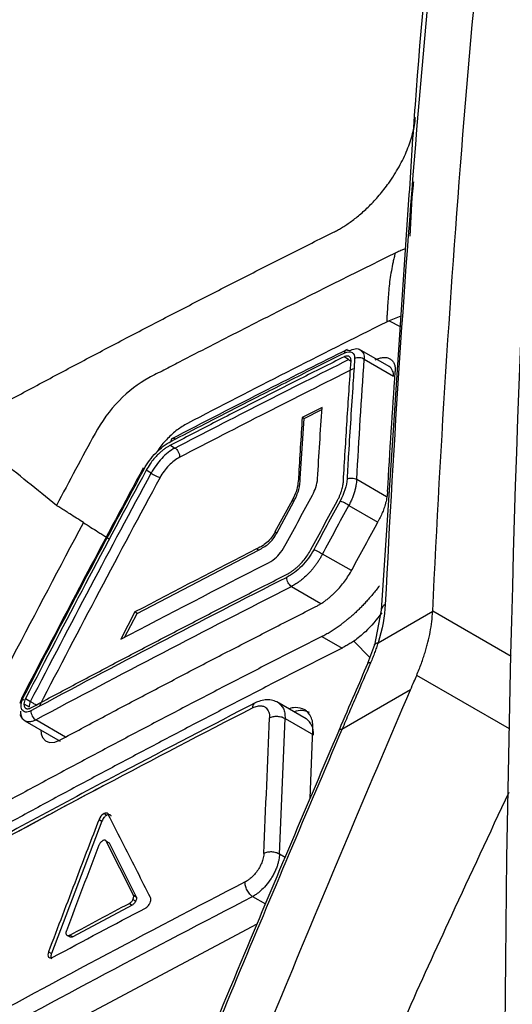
# Model space of a CAD drawing. Header units: millimetres. Extents: x 145 to 933, y -105 to 949.
# Tile 60 of 157: x 800 to 809, y 163 to 180. Entities that reach past the tile are written whole.
import ezdxf

# ---------------------------------------------------------------- set-up
doc = ezdxf.new("R2010")
doc.units = ezdxf.units.MM

msp = doc.modelspace()

# ---------------------------------------------------------------- linework, layer by layer
at = {"color": 7, "linetype": 'Continuous', "lineweight": 25}
for p, q in [((806.905, 176.814), (806.414, 169.486)), ((806.762, 174.672), (806.557, 174.59)), ((806.557, 174.59), (806.749, 174.487)), ((806.553, 173.785), (806.033, 174.085)), ((805.84, 173.906), (805.759, 173.954)), ((806.116, 173.911), (806.631, 173.613)), ((805.371, 173.06), (805.021, 172.883)), ((805.056, 172.864), (805.369, 173.027)), ((804.987, 171.809), (805.056, 172.864)), ((805.056, 172.864), (805.021, 172.883)), ((802.694, 172.394), (802.776, 172.346)), ((802.356, 171.902), (802.267, 171.953)), ((804.987, 171.809), (804.955, 171.827)), ((804.841, 171.422), (804.539, 170.865)), ((804.872, 171.404), (804.841, 171.422)), ((804.571, 170.847), (804.872, 171.404)), ((804.571, 170.847), (804.539, 170.865)), ((802.111, 169.43), (804.249, 170.546)), ((804.249, 170.546), (804.215, 170.566)), ((802.07, 169.454), (801.82, 168.972)), ((801.885, 169.006), (802.111, 169.43)), ((802.111, 169.43), (802.07, 169.454)), ((806.414, 169.488), (806.296, 168.87)), ((806.359, 168.912), (807.323, 169.468)), ((807.323, 169.468), (807.323, 169.469)), ((805.368, 169.023), (805.723, 168.818)), ((805.933, 168.939), (806.215, 168.654)), ((806.297, 168.874), (806.175, 168.547)), ((808.677, 167.391), (807.041, 168.336)), ((800.072, 167.94), (800.037, 167.838)), ((806.93, 168.079), (805.721, 167.381)), ((800.111, 167.833), (800.203, 167.78)), ((800.138, 167.926), (800.227, 167.875)), ((805.088, 167.572), (804.571, 167.871)), ((800.125, 167.535), (800.747, 167.176)), ((804.618, 165.182), (804.719, 167.574)), ((804.719, 167.574), (805.218, 167.286)), ((805.159, 166.164), (805.211, 167.392)), ((805.669, 167.367), (805.664, 167.356)), ((801.519, 165.898), (801.571, 165.868)), ((801.487, 165.767), (800.596, 163.429)), ((801.435, 165.797), (801.487, 165.767)), ((801.437, 165.35), (801.433, 165.34)), ((802.042, 164.461), (801.564, 165.41)), ((801.564, 165.41), (801.616, 165.38)), ((801.616, 165.38), (802.091, 164.433)), ((802.044, 164.457), (802.042, 164.461)), ((802.042, 164.461), (802.091, 164.433)), ((802.021, 164.286), (800.974, 163.726)), ((801.971, 164.315), (802.021, 164.286)), ((802.031, 164.377), (802.034, 164.383)), ((802.034, 164.383), (802.083, 164.355)), ((799.372, 161.374), (804.224, 163.954)), ((800.974, 163.726), (800.921, 163.756)), ((800.543, 163.46), (800.596, 163.429))]:
    msp.add_line(p, q, dxfattribs=at)
at = {"color": 8, "linetype": 'Continuous', "lineweight": 25}
for p, q in [((806.51, 171.486), (805.982, 171.791)), ((805.843, 171.332), (806.353, 171.038)), ((805.888, 170.183), (805.38, 170.476)), ((804.831, 169.903), (805.349, 169.604)), ((808.709, 168.669), (807.323, 169.469)), ((800.845, 167.247), (800.318, 167.551)), ((804.719, 165.124), (804.618, 165.182)), ((804.145, 164.435), (804.372, 164.304)), ((800.879, 163.75), (800.914, 163.729)), ((800.545, 163.368), (800.571, 163.353))]:
    msp.add_line(p, q, dxfattribs=at)
at = {"color": 8, "linetype": 'Continuous', "lineweight": 25, "flags": 128}
msp.add_lwpolyline([(806.228, 168.56), (806.203, 168.56), (806.185, 168.556), (806.176, 168.548), (806.174, 168.542)], dxfattribs=at)
at = {"color": 7, "linetype": 'Continuous', "lineweight": 25, "flags": 128}
msp.add_lwpolyline([(800.407, 167.373), (800.412, 167.303), (800.437, 167.238), (800.49, 167.181), (800.564, 167.154), (800.653, 167.16), (800.725, 167.185), (800.744, 167.195), (800.749, 167.197), (800.751, 167.198), (800.751, 167.198), (800.752, 167.198), (800.752, 167.198)], dxfattribs=at)
at = {"color": 7, "linetype": 'Continuous', "lineweight": 25}
for centre, radius, start, end in [((806.452, 173.636), 0.18, 352.7449, 55.9439), ((805.004, 167.393), 0.323, 62.8641, 112.2888), ((804.92, 167.324), 0.3, 352.7449, 55.9439)]:
    msp.add_arc(centre, radius, start, end, dxfattribs=at)
at = {"color": 8, "linetype": 'Continuous', "lineweight": 25}
msp.add_arc((806.541, 169.473), 0.128, 115.0603, 174.463, dxfattribs=at)
at = {"color": 7, "linetype": 'Continuous', "lineweight": 25}
for points, knots in [([(813.119, 216.649), (811.185, 205.058), (809.866, 192.989), (808.472, 168.041), (808.398, 155.163), (808.946, 141.96)], [0, 0, 0, 0, 0.5, 0.5, 1, 1, 1, 1]), ([(808.839, 193.516), (806.582, 192.415), (801.82, 190.094), (795.52, 186.538), (789.748, 182.992), (786.441, 180.713), (784.788, 179.573)], [0, 0, 0, 0, 0.25956, 0.5475, 0.773749, 1, 1, 1, 1]), ([(807.86, 186.573), (807.537, 183.875), (807.153, 180.668), (806.939, 177.343), (806.905, 176.814)], [0, 0, 0, 0, 0.840898, 1, 1, 1, 1]), ([(807.454, 132.312), (807.626, 132.833), (807.973, 133.884), (808.502, 135.472), (809.044, 137.087), (809.592, 138.704), (810.006, 139.916), (810.257, 140.647), (810.348, 140.912), (810.469, 141.308), (810.609, 141.902), (810.68, 142.542), (810.685, 142.95), (810.678, 143.138), (810.673, 143.258), (810.665, 143.458), (810.653, 143.748), (810.639, 144.106), (810.625, 144.464), (810.58, 145.656), (810.446, 149.584), (810.352, 154.121), (810.319, 158.436), (810.315, 160.68), (810.323, 162.917), (810.343, 165.147), (810.376, 167.369), (810.422, 169.584), (810.48, 171.791), (810.551, 173.991), (810.634, 176.183), (810.699, 177.637), (810.732, 178.365)], [0, 0, 0, 0, 0.030446, 0.061437, 0.092974, 0.125056, 0.156321, 0.164137, 0.168038, 0.171917, 0.187328, 0.202868, 0.210653, 0.213204, 0.215118, 0.218468, 0.226284, 0.2341, 0.241916, 0.249732, 0.312266, 0.499829, 0.549846, 0.599863, 0.64988, 0.699897, 0.749914, 0.799931, 0.849949, 0.899966, 0.949983, 1, 1, 1, 1]), ([(805.572, 176.152), (805.595, 176.164), (805.643, 176.188), (805.716, 176.23), (805.791, 176.278), (805.87, 176.332), (805.952, 176.392), (806.035, 176.46), (806.121, 176.535), (806.207, 176.617), (806.293, 176.707), (806.38, 176.804), (806.465, 176.909), (806.589, 177.074), (806.736, 177.306), (806.855, 177.553), (806.929, 177.747), (806.972, 177.892), (807.004, 178.036), (807.014, 178.128), (807.019, 178.174)], [0, 0, 0, 0, 0.033254, 0.067871, 0.103931, 0.141563, 0.180962, 0.222034, 0.264595, 0.308504, 0.353908, 0.401052, 0.450011, 0.500393, 0.624849, 0.749947, 0.810687, 0.872746, 0.935859, 1, 1, 1, 1]), ([(794.56, 170.242), (794.797, 170.378), (795.27, 170.651), (795.984, 171.057), (796.702, 171.461), (797.423, 171.864), (798.147, 172.264), (798.875, 172.662), (799.605, 173.058), (800.34, 173.452), (801.077, 173.844), (801.818, 174.234), (802.562, 174.622), (803.309, 175.007), (804.06, 175.391), (804.814, 175.773), (805.319, 176.025), (805.572, 176.152)], [0, 0, 0, 0, 0.066692, 0.133374, 0.200047, 0.266712, 0.333372, 0.400027, 0.46668, 0.533332, 0.599985, 0.666639, 0.733298, 0.799961, 0.866632, 0.933311, 1, 1, 1, 1]), ([(806.661, 175.783), (805.928, 175.422), (804.834, 174.876), (803.569, 174.231), (802.939, 173.907), (802.67, 173.768), (802.491, 173.675), (802.401, 173.629), (802.312, 173.582)], [0, 0, 0, 0, 0.5, 0.75, 0.875, 0.9375, 0.9375, 1, 1, 1, 1]), ([(806.661, 175.783), (806.659, 175.769), (806.655, 175.756), (806.649, 175.73), (806.639, 175.691), (806.63, 175.652), (806.613, 175.575), (806.603, 175.523), (806.575, 175.368), (806.561, 175.265), (806.541, 175.061), (806.534, 174.961), (806.525, 174.812), (806.522, 174.763), (806.518, 174.689), (806.516, 174.665), (806.514, 174.629), (806.514, 174.617), (806.512, 174.593), (806.511, 174.581), (806.511, 174.568)], [0, 0, 0, 0, 0.03125, 0.03125, 0.0625, 0.125, 0.125, 0.25, 0.25, 0.5, 0.5, 0.75, 0.75, 0.875, 0.875, 0.9375, 0.9375, 0.96875, 0.96875, 1, 1, 1, 1]), ([(806.841, 175.856), (806.82, 175.849), (806.775, 175.835), (806.714, 175.808), (806.676, 175.79), (806.661, 175.783)], [0, 0, 0, 0, 0.3584536, 0.7631958, 1, 1, 1, 1]), ([(806.557, 174.59), (806.549, 174.587), (806.534, 174.58), (806.518, 174.572), (806.51, 174.568)], [0, 0, 0, 0, 0.497826, 1, 1, 1, 1]), ([(802.704, 172.463), (802.907, 172.568), (803.414, 172.831), (804.216, 173.241), (805.035, 173.656), (805.55, 173.914), (805.77, 174.024)], [0, 0, 0, 0, 0.200582, 0.500002, 0.786099, 1, 1, 1, 1]), ([(805.815, 174.083), (805.343, 173.847), (804.302, 173.325), (803.274, 172.794), (802.711, 172.503)], [0, 0, 0, 0, 0.45248, 1, 1, 1, 1]), ([(805.77, 174.024), (805.771, 174.03), (805.772, 174.043), (805.779, 174.059), (805.799, 174.083), (805.829, 174.072), (805.851, 174.064)], [0, 0, 0, 0, 0.131968, 0.271642, 0.467629, 1, 1, 1, 1]), ([(805.77, 174.024), (805.82, 174.048), (805.868, 174.052), (805.932, 174.014), (805.949, 173.974), (805.946, 173.922)], [0, 0, 0, 0, 0.5, 0.5, 1, 1, 1, 1]), ([(805.851, 174.064), (805.886, 174.077), (805.957, 174.104), (806.025, 174.101), (806.044, 174.079), (806.044, 174.079)], [0, 0, 0, 0, 0.496066, 0.993143, 1, 1, 1, 1]), ([(805.759, 173.954), (805.501, 173.825), (804.987, 173.568), (804.219, 173.179), (803.455, 172.788), (802.948, 172.525), (802.694, 172.394)], [0, 0, 0, 0, 0.250016, 0.500017, 0.75001, 1, 1, 1, 1]), ([(805.748, 171.763), (805.769, 172.117), (805.811, 172.826), (805.858, 173.53), (805.882, 173.883)], [0, 0, 0, 0, 0.499888, 1, 1, 1, 1]), ([(805.882, 173.883), (805.882, 173.891), (805.882, 173.906), (805.877, 173.926), (805.869, 173.943), (805.857, 173.956), (805.842, 173.965), (805.824, 173.969), (805.803, 173.969), (805.781, 173.964), (805.766, 173.957), (805.759, 173.954)], [0, 0, 0, 0, 0.11189, 0.223516, 0.334906, 0.446091, 0.557102, 0.667967, 0.778718, 0.889386, 1, 1, 1, 1]), ([(805.946, 173.922), (805.936, 173.776), (805.912, 173.424), (805.876, 172.865), (805.841, 172.304), (805.82, 171.95), (805.812, 171.802)], [0, 0, 0, 0, 0.207407, 0.499999, 0.790847, 1, 1, 1, 1]), ([(806.116, 173.911), (806.096, 173.924), (806.065, 173.935), (805.999, 173.939), (805.967, 173.933), (805.946, 173.922)], [0, 0, 0, 0, 0.5, 0.5, 1, 1, 1, 1]), ([(806.309, 173.901), (806.322, 173.907), (806.347, 173.919), (806.383, 173.931), (806.418, 173.94), (806.464, 173.946), (806.517, 173.943), (806.571, 173.923), (806.615, 173.887), (806.645, 173.835), (806.663, 173.773), (806.662, 173.723), (806.662, 173.698)], [0, 0, 0, 0, 0.06292, 0.125198, 0.187448, 0.250283, 0.375168, 0.500025, 0.623893, 0.749257, 0.875251, 1, 1, 1, 1]), ([(802.312, 173.582), (802.131, 173.486), (801.951, 173.347), (801.625, 173.01), (801.478, 172.812), (801.365, 172.603)], [0, 0, 0, 0, 0.5, 0.5, 1, 1, 1, 1]), ([(802.994, 172.779), (802.934, 172.744), (802.814, 172.673), (802.643, 172.515), (802.521, 172.38), (802.469, 172.295), (802.458, 172.278)], [0, 0, 0, 0, 0.308288, 0.614818, 0.92141, 1, 1, 1, 1]), ([(802.229, 171.973), (802.285, 172.077), (802.359, 172.177), (802.523, 172.347), (802.614, 172.417), (802.704, 172.463)], [0, 0, 0, 0, 0.5, 0.5, 1, 1, 1, 1]), ([(802.786, 172.504), (802.781, 172.507), (802.77, 172.513), (802.754, 172.517), (802.74, 172.517), (802.729, 172.513), (802.72, 172.507), (802.714, 172.499), (802.71, 172.492), (802.707, 172.484), (802.705, 172.477), (802.705, 172.472), (802.704, 172.468), (802.704, 172.465), (802.704, 172.463), (802.704, 172.463)], [0, 0, 0, 0, 0.135853, 0.268431, 0.394078, 0.50988, 0.613882, 0.705058, 0.783135, 0.848338, 0.90117, 0.942232, 0.9721, 0.991248, 1, 1, 1, 1]), ([(802.694, 172.394), (802.679, 172.386), (802.649, 172.369), (802.602, 172.339), (802.554, 172.303), (802.506, 172.261), (802.455, 172.211), (802.397, 172.148), (802.331, 172.062), (802.29, 171.992), (802.267, 171.953)], [0, 0, 0, 0, 0.0921435, 0.1882183, 0.2882274, 0.392173, 0.5000574, 0.6249126, 0.791582, 1, 1, 1, 1]), ([(802.776, 172.346), (802.696, 172.304), (802.615, 172.241), (802.47, 172.087), (802.406, 171.997), (802.356, 171.902)], [0, 0, 0, 0, 0.5, 0.5, 1, 1, 1, 1]), ([(802.776, 172.346), (802.795, 172.334), (802.818, 172.309), (802.851, 172.249), (802.859, 172.215), (802.859, 172.191)], [0, 0, 0, 0, 0.5, 0.5, 1, 1, 1, 1]), ([(802.86, 172.184), (802.792, 172.148), (802.728, 172.099), (802.606, 171.973), (802.554, 171.903), (802.512, 171.825)], [0, 0, 0, 0, 0.5, 0.5, 1, 1, 1, 1]), ([(802.215, 171.994), (801.888, 171.385), (801.165, 170.04), (800.459, 168.683), (800.072, 167.94)], [0, 0, 0, 0, 0.452482, 1, 1, 1, 1]), ([(802.356, 171.902), (802.376, 171.888), (802.406, 171.869), (802.467, 171.839), (802.495, 171.829), (802.512, 171.825)], [0, 0, 0, 0, 0.5, 0.5, 1, 1, 1, 1]), ([(804.872, 171.404), (804.891, 171.439), (804.909, 171.474), (804.939, 171.544), (804.951, 171.579), (804.978, 171.682), (804.983, 171.746), (804.987, 171.809)], [0, 0, 0, 0, 0.25, 0.25, 0.5, 0.5, 1, 1, 1, 1]), ([(805.638, 171.411), (805.647, 171.428), (805.665, 171.462), (805.687, 171.513), (805.705, 171.561), (805.72, 171.607), (805.731, 171.65), (805.739, 171.691), (805.745, 171.728), (805.747, 171.752), (805.748, 171.763)], [0, 0, 0, 0, 0.145668, 0.28543, 0.419285, 0.547235, 0.66928, 0.785422, 0.895661, 1, 1, 1, 1]), ([(805.812, 171.802), (805.833, 171.812), (805.865, 171.819), (805.931, 171.815), (805.962, 171.804), (805.982, 171.791)], [0, 0, 0, 0, 0.5, 0.5, 1, 1, 1, 1]), ([(805.982, 171.791), (805.98, 171.774), (805.978, 171.739), (805.969, 171.682), (805.956, 171.62), (805.938, 171.554), (805.913, 171.483), (805.882, 171.408), (805.857, 171.358), (805.843, 171.332)], [0, 0, 0, 0, 0.119635, 0.24701, 0.382124, 0.52498, 0.675577, 0.833917, 1, 1, 1, 1]), ([(806.527, 171.579), (806.526, 171.562), (806.523, 171.53), (806.516, 171.48), (806.506, 171.429), (806.494, 171.377), (806.475, 171.312), (806.448, 171.235), (806.41, 171.145), (806.379, 171.086), (806.364, 171.057)], [0, 0, 0, 0, 0.100108, 0.199684, 0.299099, 0.398729, 0.498946, 0.666202, 0.83264, 1, 1, 1, 1]), ([(805.843, 171.332), (805.824, 171.346), (805.794, 171.365), (805.735, 171.395), (805.707, 171.405), (805.689, 171.41)], [0, 0, 0, 0, 0.5, 0.5, 1, 1, 1, 1]), ([(801.16, 171.031), (801.12, 171.057), (801.041, 171.108), (800.946, 171.169), (800.865, 171.22), (800.799, 171.262), (800.735, 171.303), (800.697, 171.326), (800.683, 171.335)], [0, 0, 0, 0, 0.250263, 0.500195, 0.594945, 0.757368, 0.912905, 1, 1, 1, 1]), ([(801.16, 171.031), (800.738, 170.239), (800.214, 169.247), (799.645, 168.15), (799.49, 167.85), (799.387, 167.65), (799.337, 167.55), (799.231, 167.351), (799.175, 167.253), (799.053, 167.064), (798.857, 166.788), (798.555, 166.465), (798.312, 166.274), (798.149, 166.16), (798.066, 166.111), (797.819, 165.973), (797.654, 165.882), (797.16, 165.608), (796.176, 165.057), (794.551, 164.131), (792.946, 163.192), (791.992, 162.624), (791.516, 162.339), (791.358, 162.243), (791.121, 162.102), (791.043, 162.058), (790.889, 161.989), (790.664, 161.91), (790.392, 161.901), (790.224, 161.967), (790.121, 162.026), (790.074, 162.065), (789.99, 162.154), (789.949, 162.202), (789.867, 162.295), (789.745, 162.434), (789.297, 162.944), (788.897, 163.404), (788.581, 163.769)], [0, 0, 0, 0, 0.125, 0.15625, 0.171875, 0.171875, 0.1875, 0.1875, 0.203125, 0.203125, 0.21875, 0.25, 0.265625, 0.265625, 0.28125, 0.28125, 0.3125, 0.3125, 0.375, 0.5, 0.625, 0.6875, 0.6875, 0.71875, 0.71875, 0.734375, 0.734375, 0.75, 0.78125, 0.796875, 0.796875, 0.8125, 0.8125, 0.828125, 0.828125, 0.84375, 0.875, 1, 1, 1, 1]), ([(801.16, 171.031), (801.204, 171.003), (801.289, 170.948), (801.397, 170.88), (801.484, 170.825), (801.552, 170.783), (801.596, 170.756), (801.618, 170.743)], [0, 0, 0, 0, 0.284679, 0.547032, 0.701161, 0.852085, 1, 1, 1, 1]), ([(805.9, 170.201), (805.977, 170.344), (806.131, 170.629), (806.286, 170.914), (806.364, 171.057)], [0, 0, 0, 0, 0.499995, 1, 1, 1, 1]), ([(804.249, 170.546), (804.279, 170.562), (804.309, 170.578), (804.369, 170.614), (804.399, 170.634), (804.457, 170.683), (804.484, 170.712), (804.532, 170.777), (804.552, 170.812), (804.571, 170.847)], [0, 0, 0, 0, 0.25, 0.25, 0.5, 0.5, 0.75, 0.75, 1, 1, 1, 1]), ([(804.744, 170.115), (804.758, 170.123), (804.786, 170.137), (804.827, 170.164), (804.867, 170.193), (804.907, 170.224), (804.946, 170.258), (804.996, 170.307), (805.056, 170.374), (805.121, 170.462), (805.156, 170.524), (805.174, 170.555)], [0, 0, 0, 0, 0.084758, 0.168983, 0.252675, 0.335835, 0.418466, 0.500568, 0.667177, 0.833655, 1, 1, 1, 1]), ([(805.225, 170.553), (805.197, 170.501), (805.165, 170.45), (805.093, 170.353), (805.054, 170.307), (804.93, 170.18), (804.838, 170.111), (804.747, 170.065)], [0, 0, 0, 0, 0.25, 0.25, 0.5, 0.5, 1, 1, 1, 1]), ([(805.225, 170.553), (805.242, 170.549), (805.27, 170.538), (805.331, 170.508), (805.36, 170.49), (805.38, 170.476)], [0, 0, 0, 0, 0.5, 0.5, 1, 1, 1, 1]), ([(805.38, 170.476), (805.37, 170.459), (805.351, 170.424), (805.32, 170.373), (805.287, 170.323), (805.252, 170.274), (805.215, 170.227), (805.177, 170.181), (805.127, 170.127), (805.064, 170.066), (804.989, 170.003), (804.91, 169.947), (804.857, 169.918), (804.831, 169.903)], [0, 0, 0, 0, 0.071406, 0.142808, 0.214205, 0.285598, 0.356986, 0.428369, 0.499748, 0.62294, 0.747377, 0.873062, 1, 1, 1, 1]), ([(805.264, 169.551), (805.282, 169.56), (805.317, 169.579), (805.369, 169.611), (805.42, 169.646), (805.471, 169.685), (805.521, 169.726), (805.57, 169.77), (805.629, 169.828), (805.698, 169.903), (805.772, 169.998), (805.841, 170.097), (805.88, 170.166), (805.9, 170.201)], [0, 0, 0, 0, 0.072434, 0.144549, 0.216348, 0.287831, 0.358998, 0.429851, 0.500391, 0.624606, 0.749279, 0.874411, 1, 1, 1, 1]), ([(800.232, 167.763), (800.48, 167.896), (800.975, 168.16), (801.722, 168.555), (802.473, 168.948), (803.226, 169.339), (803.983, 169.729), (804.491, 169.987), (804.744, 170.115)], [0, 0, 0, 0, 0.166552, 0.333145, 0.499783, 0.666469, 0.833207, 1, 1, 1, 1]), ([(804.831, 169.903), (804.812, 169.916), (804.789, 169.94), (804.756, 170.001), (804.748, 170.035), (804.748, 170.059)], [0, 0, 0, 0, 0.5, 0.5, 1, 1, 1, 1]), ([(806.383, 169.918), (806.363, 169.892), (806.325, 169.84), (806.265, 169.766), (806.206, 169.696), (806.147, 169.631), (806.09, 169.57), (806.034, 169.514), (805.979, 169.461), (805.925, 169.411), (805.873, 169.366), (805.823, 169.324), (805.775, 169.285), (805.743, 169.261), (805.728, 169.249)], [0, 0, 0, 0, 0.10251, 0.201561, 0.296684, 0.388085, 0.476004, 0.560676, 0.642286, 0.720686, 0.795748, 0.867367, 0.935469, 1, 1, 1, 1]), ([(800.752, 167.198), (800.999, 167.331), (801.495, 167.596), (802.242, 167.991), (802.993, 168.384), (803.746, 168.775), (804.503, 169.164), (805.011, 169.422), (805.264, 169.551)], [0, 0, 0, 0, 0.166599, 0.33322, 0.499868, 0.666544, 0.833254, 1, 1, 1, 1]), ([(806.428, 169.441), (806.333, 169.322), (806.178, 169.128), (806.001, 168.992), (805.933, 168.939)], [0, 0, 0, 0, 0.612403, 1, 1, 1, 1]), ([(807.041, 168.336), (807.055, 168.372), (807.084, 168.442), (807.123, 168.546), (807.158, 168.645), (807.189, 168.741), (807.216, 168.832), (807.249, 168.952), (807.281, 169.104), (807.309, 169.287), (807.318, 169.407), (807.323, 169.468)], [0, 0, 0, 0, 0.091666, 0.180157, 0.265395, 0.347345, 0.425942, 0.501167, 0.66081, 0.826931, 1, 1, 1, 1]), ([(805.368, 169.023), (805.392, 169.035), (805.44, 169.061), (805.512, 169.103), (805.585, 169.148), (805.657, 169.197), (805.704, 169.232), (805.728, 169.249)], [0, 0, 0, 0, 0.200385, 0.400116, 0.599655, 0.799463, 1, 1, 1, 1]), ([(805.368, 169.023), (805.119, 168.897), (804.623, 168.645), (803.882, 168.264), (803.144, 167.881), (802.409, 167.497), (801.677, 167.111), (800.949, 166.723), (800.223, 166.334), (799.501, 165.942), (798.782, 165.549), (798.066, 165.154), (797.353, 164.757), (796.644, 164.358), (795.937, 163.957), (795.234, 163.555), (794.533, 163.151), (793.836, 162.745), (793.143, 162.337), (792.452, 161.927), (791.764, 161.516), (791.08, 161.102), (790.398, 160.687), (789.72, 160.27), (789.045, 159.851), (788.373, 159.431), (787.705, 159.008), (787.039, 158.584), (786.377, 158.158), (785.717, 157.73), (785.281, 157.444), (785.062, 157.3)], [0, 0, 0, 0, 0.034527, 0.069044, 0.103552, 0.138053, 0.172546, 0.207033, 0.241513, 0.275989, 0.31046, 0.344927, 0.379391, 0.413852, 0.448312, 0.482771, 0.517229, 0.551688, 0.586148, 0.620609, 0.655073, 0.68954, 0.724011, 0.758487, 0.792967, 0.827454, 0.861947, 0.896448, 0.930956, 0.965473, 1, 1, 1, 1]), ([(805.723, 168.818), (805.475, 168.692), (804.978, 168.44), (804.238, 168.06), (803.501, 167.678), (802.766, 167.294), (802.035, 166.908), (801.306, 166.52), (800.581, 166.131), (799.858, 165.739), (799.139, 165.345), (798.423, 164.95), (797.709, 164.553), (796.999, 164.154), (796.292, 163.753), (795.589, 163.35), (794.888, 162.946), (794.19, 162.54), (793.496, 162.131), (792.805, 161.722), (792.117, 161.31), (791.432, 160.896), (790.751, 160.481), (790.072, 160.064), (789.397, 159.645), (788.725, 159.225), (788.057, 158.802), (787.392, 158.378), (786.73, 157.952), (786.071, 157.525), (785.635, 157.239), (785.417, 157.096)], [0, 0, 0, 0, 0.034483, 0.068965, 0.103448, 0.137931, 0.172413, 0.206896, 0.241379, 0.275862, 0.310344, 0.344827, 0.37931, 0.413793, 0.448276, 0.482759, 0.517241, 0.551724, 0.586207, 0.62069, 0.655173, 0.689656, 0.724138, 0.758621, 0.793104, 0.827587, 0.862069, 0.896552, 0.931035, 0.965517, 1, 1, 1, 1]), ([(805.933, 168.939), (805.909, 168.925), (805.863, 168.895), (805.793, 168.855), (805.746, 168.83), (805.723, 168.818)], [0, 0, 0, 0, 0.332745, 0.665838, 1, 1, 1, 1]), ([(806.359, 168.912), (806.35, 168.883), (806.331, 168.824), (806.299, 168.737), (806.265, 168.648), (806.241, 168.59), (806.228, 168.56)], [0, 0, 0, 0, 0.2495082, 0.4991475, 0.7492072, 1, 1, 1, 1]), ([(806.298, 168.873), (806.298, 168.875), (806.299, 168.883), (806.314, 168.899), (806.341, 168.907), (806.359, 168.912)], [0, 0, 0, 0, 0.100392, 0.414844, 1, 1, 1, 1]), ([(806.174, 168.542), (806.097, 168.364), (805.928, 167.973), (805.761, 167.582), (805.67, 167.37)], [0, 0, 0, 0, 0.457701, 1, 1, 1, 1]), ([(806.228, 168.56), (806.143, 168.364), (806.016, 168.069), (805.848, 167.676), (805.763, 167.479), (805.721, 167.381)], [0, 0, 0, 0, 0.500009, 0.750013, 1, 1, 1, 1]), ([(800.233, 167.711), (800.2, 167.693), (800.167, 167.685), (800.112, 167.693), (800.09, 167.707), (800.062, 167.755), (800.057, 167.787), (800.065, 167.862), (800.078, 167.903), (800.099, 167.943)], [0, 0, 0, 0, 0.25, 0.25, 0.5, 0.5, 0.75, 0.75, 1, 1, 1, 1]), ([(800.111, 167.901), (800.091, 167.915), (800.075, 167.929), (800.07, 167.946), (800.082, 167.947), (800.099, 167.943)], [0, 0, 0, 0, 0.5, 0.5, 1, 1, 1, 1]), ([(802.824, 158.201), (803.159, 159.029), (803.494, 159.856), (804.17, 161.507), (804.51, 162.332), (805.195, 163.978), (805.539, 164.8), (806.231, 166.441), (806.581, 167.26), (806.93, 168.079)], [0, 0, 0, 0, 0.25, 0.25, 0.5, 0.5, 0.75, 0.75, 1, 1, 1, 1]), ([(804.213, 167.862), (803.421, 167.452), (801.669, 166.546), (799.955, 165.617), (799.017, 165.108)], [0, 0, 0, 0, 0.452481, 1, 1, 1, 1]), ([(800.111, 167.833), (800.111, 167.826), (800.111, 167.811), (800.115, 167.792), (800.123, 167.776), (800.133, 167.763), (800.145, 167.754), (800.16, 167.748), (800.177, 167.747), (800.195, 167.749), (800.213, 167.754), (800.226, 167.76), (800.232, 167.763)], [0, 0, 0, 0, 0.105242, 0.209297, 0.312174, 0.41388, 0.514423, 0.613812, 0.712055, 0.809161, 0.905139, 1, 1, 1, 1]), ([(804.141, 167.762), (804.15, 167.767), (804.174, 167.778), (804.21, 167.79), (804.246, 167.798), (804.288, 167.801), (804.337, 167.793), (804.382, 167.768), (804.412, 167.732), (804.432, 167.691), (804.442, 167.651), (804.445, 167.616), (804.445, 167.597), (804.444, 167.588)], [0, 0, 0, 0, 0.0574063, 0.1428671, 0.219931, 0.2858045, 0.4284776, 0.5711191, 0.6781418, 0.7852414, 0.8924534, 0.9467567, 1, 1, 1, 1]), ([(804.597, 167.856), (804.566, 167.87), (804.506, 167.899), (804.398, 167.908), (804.286, 167.892), (804.213, 167.86), (804.178, 167.844)], [0, 0, 0, 0, 0.256933, 0.510065, 0.759046, 1, 1, 1, 1]), ([(805.211, 167.392), (805.211, 167.431), (805.209, 167.509), (805.17, 167.635), (805.076, 167.747), (804.927, 167.773), (804.826, 167.763), (804.787, 167.747), (804.786, 167.747)], [0, 0, 0, 0, 0.148646, 0.294011, 0.573703, 0.848405, 0.994839, 1, 1, 1, 1]), ([(800.041, 167.646), (800.047, 167.629), (800.068, 167.579), (800.108, 167.55), (800.134, 167.53)], [0, 0, 0, 0, 0.330149, 1, 1, 1, 1]), ([(800.318, 167.551), (800.308, 167.545), (800.287, 167.535), (800.256, 167.524), (800.226, 167.517), (800.197, 167.515), (800.17, 167.517), (800.144, 167.525), (800.121, 167.537), (800.101, 167.554), (800.085, 167.575), (800.071, 167.601), (800.062, 167.631), (800.056, 167.665), (800.056, 167.689), (800.056, 167.702)], [0, 0, 0, 0, 0.073194, 0.147003, 0.221429, 0.296473, 0.372137, 0.448424, 0.525335, 0.602872, 0.681036, 0.759829, 0.839253, 0.91931, 1, 1, 1, 1]), ([(800.233, 167.706), (800.233, 167.681), (800.242, 167.648), (800.275, 167.587), (800.298, 167.563), (800.318, 167.551)], [0, 0, 0, 0, 0.5, 0.5, 1, 1, 1, 1]), ([(804.444, 167.588), (804.462, 167.596), (804.483, 167.604), (804.53, 167.614), (804.557, 167.616), (804.61, 167.614), (804.636, 167.609), (804.682, 167.595), (804.702, 167.586), (804.719, 167.576)], [0, 0, 0, 0, 0.25, 0.25, 0.5, 0.5, 0.75, 0.75, 1, 1, 1, 1]), ([(805.666, 167.36), (805.108, 166.051), (803.867, 163.136), (802.664, 160.196), (802.002, 158.576)], [0, 0, 0, 0, 0.449026, 1, 1, 1, 1]), ([(805.721, 167.381), (805.41, 166.652), (805.099, 165.923), (804.482, 164.462), (804.175, 163.731), (803.259, 161.533), (802.655, 160.065), (802.058, 158.592)], [0, 0, 0, 0, 0.25, 0.25, 0.5, 0.5, 1, 1, 1, 1]), ([(806.035, 160.519), (806.573, 161.717), (807.438, 163.645), (808.332, 165.552), (808.67, 166.274)], [0, 0, 0, 0, 0.621583, 1, 1, 1, 1]), ([(801.571, 165.868), (801.565, 165.865), (801.554, 165.858), (801.537, 165.844), (801.519, 165.824), (801.501, 165.799), (801.492, 165.778), (801.487, 165.767)], [0, 0, 0, 0, 0.166633, 0.331509, 0.500672, 0.749123, 1, 1, 1, 1]), ([(801.651, 165.855), (801.648, 165.859), (801.643, 165.867), (801.632, 165.875), (801.617, 165.88), (801.597, 165.88), (801.58, 165.872), (801.571, 165.868)], [0, 0, 0, 0, 0.166801, 0.331284, 0.499529, 0.749047, 1, 1, 1, 1]), ([(802.344, 164.416), (802.189, 164.721), (801.941, 165.21), (801.693, 165.7), (801.599, 165.885)], [0, 0, 0, 0, 0.62159, 1, 1, 1, 1]), ([(801.435, 165.797), (801.302, 165.45), (801.004, 164.671), (800.708, 163.891), (800.543, 163.46)], [0, 0, 0, 0, 0.44633, 1, 1, 1, 1]), ([(801.5, 165.42), (801.496, 165.418), (801.488, 165.413), (801.476, 165.403), (801.463, 165.39), (801.449, 165.372), (801.441, 165.358), (801.437, 165.35)], [0, 0, 0, 0, 0.165935, 0.330333, 0.498117, 0.753089, 1, 1, 1, 1]), ([(801.564, 165.41), (801.563, 165.412), (801.559, 165.418), (801.552, 165.424), (801.541, 165.428), (801.527, 165.43), (801.515, 165.426), (801.509, 165.424)], [0, 0, 0, 0, 0.165949, 0.330332, 0.498076, 0.753132, 1, 1, 1, 1]), ([(804.344, 165.195), (804.344, 165.184), (804.342, 165.159), (804.334, 165.117), (804.322, 165.073), (804.301, 165.016), (804.268, 164.947), (804.219, 164.873), (804.168, 164.813), (804.118, 164.764), (804.077, 164.732), (804.042, 164.708), (804.024, 164.698), (804.012, 164.692)], [0, 0, 0, 0, 0.056919, 0.142751, 0.219479, 0.285613, 0.428269, 0.57092, 0.677973, 0.785113, 0.892377, 0.929859, 1, 1, 1, 1]), ([(804.618, 165.182), (804.618, 165.168), (804.616, 165.137), (804.609, 165.086), (804.596, 165.029), (804.577, 164.967), (804.551, 164.899), (804.517, 164.828), (804.463, 164.734), (804.386, 164.631), (804.294, 164.538), (804.214, 164.475), (804.166, 164.447), (804.145, 164.435)], [0, 0, 0, 0, 0.055535, 0.116376, 0.182521, 0.253971, 0.330725, 0.412781, 0.500139, 0.663059, 0.800711, 0.913039, 1, 1, 1, 1]), ([(804.618, 165.182), (804.602, 165.193), (804.582, 165.202), (804.536, 165.216), (804.509, 165.22), (804.456, 165.223), (804.43, 165.22), (804.382, 165.211), (804.361, 165.203), (804.344, 165.195)], [0, 0, 0, 0, 0.25, 0.25, 0.5, 0.5, 0.75, 0.75, 1, 1, 1, 1]), ([(804.145, 164.435), (804.129, 164.445), (804.112, 164.46), (804.078, 164.499), (804.062, 164.523), (804.036, 164.573), (804.026, 164.6), (804.013, 164.65), (804.011, 164.673), (804.012, 164.692)], [0, 0, 0, 0, 0.25, 0.25, 0.5, 0.5, 0.75, 0.75, 1, 1, 1, 1]), ([(801.971, 164.315), (801.974, 164.316), (801.981, 164.32), (801.987, 164.324), (801.99, 164.327)], [0, 0, 0, 0, 0.501945, 1, 1, 1, 1]), ([(801.99, 164.327), (801.995, 164.331), (802.006, 164.341), (802.02, 164.358), (802.027, 164.371), (802.031, 164.377)], [0, 0, 0, 0, 0.338381, 0.665902, 1, 1, 1, 1]), ([(802.083, 164.355), (802.081, 164.35), (802.076, 164.341), (802.066, 164.327), (802.054, 164.312), (802.039, 164.297), (802.027, 164.29), (802.021, 164.286)], [0, 0, 0, 0, 0.166341, 0.331217, 0.499306, 0.749234, 1, 1, 1, 1]), ([(802.034, 164.383), (802.036, 164.387), (802.039, 164.394), (802.041, 164.402), (802.043, 164.405)], [0, 0, 0, 0, 0.501979, 1, 1, 1, 1]), ([(802.043, 164.405), (802.044, 164.412), (802.047, 164.425), (802.048, 164.443), (802.045, 164.452), (802.044, 164.457)], [0, 0, 0, 0, 0.338463, 0.665972, 1, 1, 1, 1]), ([(802.091, 164.433), (802.092, 164.43), (802.095, 164.423), (802.096, 164.411), (802.096, 164.396), (802.092, 164.377), (802.086, 164.363), (802.083, 164.355)], [0, 0, 0, 0, 0.166346, 0.331221, 0.499288, 0.749178, 1, 1, 1, 1]), ([(800.86, 163.833), (800.858, 163.828), (800.855, 163.819), (800.852, 163.804), (800.851, 163.789), (800.853, 163.773), (800.859, 163.764), (800.861, 163.76)], [0, 0, 0, 0, 0.166089, 0.331307, 0.500419, 0.751792, 1, 1, 1, 1]), ([(800.861, 163.76), (800.863, 163.758), (800.866, 163.755), (800.87, 163.752), (800.872, 163.751)], [0, 0, 0, 0, 0.502214, 1, 1, 1, 1]), ([(800.872, 163.751), (800.876, 163.75), (800.885, 163.747), (800.9, 163.747), (800.91, 163.752), (800.916, 163.754)], [0, 0, 0, 0, 0.338612, 0.666072, 1, 1, 1, 1]), ([(800.974, 163.726), (800.97, 163.724), (800.962, 163.72), (800.95, 163.717), (800.937, 163.716), (800.924, 163.719), (800.918, 163.726), (800.914, 163.729)], [0, 0, 0, 0, 0.166062, 0.330883, 0.499172, 0.749314, 1, 1, 1, 1]), ([(800.596, 163.429), (800.594, 163.423), (800.59, 163.411), (800.587, 163.393), (800.585, 163.374), (800.588, 163.354), (800.595, 163.343), (800.598, 163.338)], [0, 0, 0, 0, 0.166439, 0.331294, 0.499264, 0.749016, 1, 1, 1, 1])]:
    msp.add_open_spline(points, degree=3, knots=knots, dxfattribs=at)
at = {"color": 8, "linetype": 'Continuous', "lineweight": 25}
for points, knots in [([(808.755, 192.963), (806.493, 191.859), (801.731, 189.535), (795.431, 185.979), (789.666, 182.439), (786.361, 180.164), (784.709, 179.027)], [0, 0, 0, 0, 0.260389, 0.548007, 0.774003, 1, 1, 1, 1]), ([(806.983, 177.039), (806.981, 177.021), (806.949, 176.71), (806.934, 176.387), (806.919, 176.083)], [0, 0, 0, 0, 0.0586911, 1, 1, 1, 1]), ([(806.044, 174.079), (806.066, 174.06), (806.11, 174.023), (806.114, 173.948), (806.116, 173.911)], [0, 0, 0, 0, 0.49572, 1, 1, 1, 1]), ([(805.84, 173.906), (805.852, 173.898), (805.867, 173.887), (805.878, 173.868), (805.88, 173.864)], [0, 0, 0, 0, 0.801319, 1, 1, 1, 1]), ([(800.227, 167.875), (800.238, 167.867), (800.252, 167.858), (800.284, 167.84), (800.302, 167.831), (800.319, 167.823)], [0, 0, 0, 0, 0.5, 0.5, 1, 1, 1, 1]), ([(804.182, 167.846), (804.17, 167.837), (804.148, 167.819), (804.143, 167.781), (804.141, 167.762)], [0, 0, 0, 0, 0.518155, 1, 1, 1, 1]), ([(804.594, 167.858), (804.63, 167.827), (804.684, 167.78), (804.716, 167.672), (804.718, 167.607), (804.719, 167.574)], [0, 0, 0, 0, 0.488622, 0.74177, 1, 1, 1, 1]), ([(805.721, 167.381), (805.705, 167.381), (805.681, 167.38), (805.668, 167.371), (805.668, 167.365), (805.668, 167.363)], [0, 0, 0, 0, 0.550497, 0.846159, 1, 1, 1, 1]), ([(801.544, 166.405), (801.484, 166.373), (800.967, 166.103), (800.46, 165.826), (800.012, 165.581)], [0, 0, 0, 0, 0.115593, 1, 1, 1, 1])]:
    msp.add_open_spline(points, degree=3, knots=knots, dxfattribs=at)
at = {"color": 7, "linetype": 'Continuous', "lineweight": 25}
for points in [[(807.323, 169.469), (807.608, 175.509), (808.092, 181.424), (808.8, 187.175)], [(807.934, 186.675), (807.25, 181.121), (806.776, 175.414), (806.487, 169.589)], [(806.51, 174.568), (805.327, 173.98), (804.154, 173.383), (802.994, 172.779)], [(802.776, 172.346), (803.789, 172.872), (804.81, 173.392), (805.84, 173.906)], [(805.982, 171.791), (806.023, 172.5), (806.068, 173.206), (806.116, 173.911)], [(805.922, 173.742), (804.893, 173.229), (803.872, 172.709), (802.86, 172.184)], [(806.527, 171.579), (806.568, 172.287), (806.613, 172.993), (806.662, 173.698)], [(805.292, 171.804), (805.317, 172.223), (805.343, 172.642), (805.371, 173.06)], [(805.021, 172.883), (804.998, 172.532), (804.976, 172.18), (804.955, 171.827)], [(801.365, 172.603), (801.136, 172.181), (800.909, 171.758), (800.683, 171.335)], [(800.683, 171.335), (800.343, 171.61), (800.005, 171.884), (799.67, 172.156)], [(802.859, 172.191), (802.86, 172.188), (802.86, 172.186), (802.86, 172.184)], [(800.099, 167.943), (800.798, 169.294), (801.508, 170.637), (802.229, 171.973)], [(802.267, 171.953), (801.549, 170.624), (800.84, 169.281), (800.138, 167.926)], [(800.227, 167.875), (800.928, 169.23), (801.638, 170.573), (802.356, 171.902)], [(802.512, 171.825), (801.791, 170.49), (801.082, 169.148), (800.384, 167.799)], [(804.955, 171.827), (804.952, 171.782), (804.949, 171.736), (804.941, 171.688)], [(805.26, 171.648), (805.278, 171.702), (805.289, 171.755), (805.292, 171.804)], [(805.812, 171.802), (805.805, 171.681), (805.762, 171.543), (805.689, 171.41)], [(804.941, 171.688), (804.933, 171.64), (804.918, 171.588), (804.897, 171.536)], [(805.202, 171.517), (805.225, 171.56), (805.245, 171.605), (805.26, 171.648)], [(804.739, 170.661), (804.893, 170.947), (805.047, 171.232), (805.202, 171.517)], [(804.897, 171.536), (804.881, 171.498), (804.861, 171.46), (804.841, 171.422)], [(805.174, 170.555), (805.328, 170.841), (805.483, 171.126), (805.638, 171.411)], [(805.689, 171.41), (805.534, 171.125), (805.379, 170.839), (805.225, 170.553)], [(805.38, 170.476), (805.534, 170.762), (805.688, 171.047), (805.843, 171.332)], [(804.497, 170.793), (804.475, 170.759), (804.448, 170.725), (804.419, 170.698)], [(804.539, 170.865), (804.526, 170.841), (804.512, 170.817), (804.497, 170.793)], [(804.215, 170.566), (803.496, 170.198), (802.78, 169.827), (802.07, 169.454)], [(804.329, 170.629), (804.291, 170.605), (804.253, 170.585), (804.215, 170.566)], [(804.419, 170.698), (804.391, 170.671), (804.36, 170.648), (804.329, 170.629)], [(804.638, 170.502), (804.677, 170.552), (804.709, 170.607), (804.739, 170.661)], [(804.39, 170.304), (804.44, 170.329), (804.49, 170.359), (804.539, 170.399)], [(804.539, 170.399), (804.574, 170.428), (804.608, 170.463), (804.638, 170.502)], [(801.82, 168.972), (802.671, 169.42), (803.527, 169.864), (804.39, 170.304)], [(804.747, 170.065), (803.224, 169.292), (801.719, 168.507), (800.233, 167.711)], [(804.748, 170.059), (804.748, 170.061), (804.748, 170.063), (804.747, 170.065)], [(800.318, 167.551), (801.804, 168.347), (803.308, 169.131), (804.831, 169.903)], [(806.487, 169.589), (806.476, 169.376), (806.434, 169.15), (806.359, 168.912)], [(806.93, 168.079), (806.976, 168.186), (807.013, 168.271), (807.041, 168.336)], [(798.975, 165.024), (800.672, 165.952), (802.394, 166.865), (804.141, 167.762)], [(800.138, 167.926), (800.122, 167.894), (800.113, 167.862), (800.111, 167.833)], [(800.227, 167.875), (800.212, 167.843), (800.203, 167.809), (800.203, 167.78)], [(800.056, 167.702), (800.056, 167.702), (800.057, 167.703), (800.057, 167.703)], [(800.233, 167.711), (800.233, 167.709), (800.233, 167.707), (800.233, 167.706)], [(804.344, 165.195), (804.378, 165.992), (804.41, 166.791), (804.444, 167.588)], [(801.509, 165.891), (801.478, 165.871), (801.449, 165.834), (801.435, 165.797)], [(801.519, 165.898), (801.516, 165.896), (801.512, 165.894), (801.509, 165.891)], [(801.594, 165.892), (801.579, 165.912), (801.55, 165.914), (801.519, 165.898)], [(801.599, 165.885), (801.598, 165.887), (801.596, 165.89), (801.594, 165.892)], [(801.433, 165.34), (801.241, 164.838), (801.05, 164.335), (800.86, 163.833)], [(801.509, 165.424), (801.506, 165.423), (801.503, 165.422), (801.5, 165.42)], [(804.012, 164.692), (802.269, 163.792), (800.55, 162.878), (798.855, 161.949)], [(798.993, 161.695), (800.686, 162.623), (802.404, 163.537), (804.145, 164.435)], [(800.921, 163.756), (801.27, 163.943), (801.62, 164.129), (801.971, 164.315)], [(802.262, 164.237), (802.283, 164.25), (802.303, 164.27), (802.319, 164.292)], [(802.319, 164.292), (802.325, 164.301), (802.33, 164.31), (802.334, 164.319)], [(802.334, 164.319), (802.336, 164.322), (802.337, 164.325), (802.338, 164.327)], [(802.338, 164.327), (802.349, 164.352), (802.353, 164.377), (802.35, 164.397)], [(802.35, 164.397), (802.349, 164.404), (802.347, 164.411), (802.344, 164.416)], [(800.62, 163.364), (801.163, 163.655), (801.708, 163.945), (802.256, 164.233)], [(802.256, 164.233), (802.258, 164.235), (802.26, 164.236), (802.262, 164.237)], [(800.916, 163.754), (800.917, 163.755), (800.919, 163.755), (800.921, 163.756)], [(800.543, 163.46), (800.529, 163.423), (800.53, 163.387), (800.545, 163.368)], [(800.545, 163.368), (800.546, 163.367), (800.548, 163.366), (800.549, 163.364)], [(800.549, 163.364), (800.56, 163.353), (800.578, 163.35), (800.597, 163.355)], [(800.597, 163.355), (800.604, 163.357), (800.612, 163.36), (800.62, 163.364)]]:
    msp.add_open_spline(points, degree=3, dxfattribs=at)

doc.saveas('drawing.dxf')
